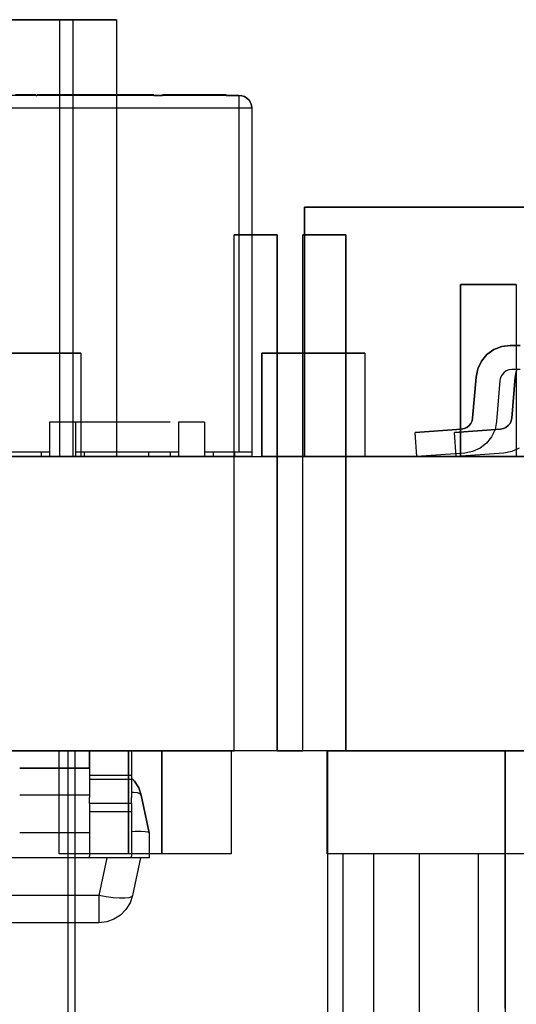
# Model space of a CAD drawing. Header units: inches. Extents: x 0 to 297, y -210 to 0.
# Tile 35 of 82: x 138.07 to 139.52, y -178.53 to -175.67. Entities that reach past the tile are written whole.
import ezdxf

# ---------------------------------------------------------------- set-up
doc = ezdxf.new("R2010")
doc.units = ezdxf.units.IN
doc.header["$MEASUREMENT"] = 0

msp = doc.modelspace()

# ---------------------------------------------------------------- linework, layer by layer
at = {"color": 18, "true_color": 0x000000}
for p, q in [((138.2271, -175.6701), (137.2111, -175.6701)), ((137.8776, -175.6701), (138.2271, -175.6701)), ((138.0609, -175.6701), (138.1879, -175.6701)), ((138.1879, -175.6701), (138.0609, -175.6701)), ((138.1879, -175.6701), (138.1879, -176.9401)), ((138.1879, -175.6701), (138.1879, -176.9401)), ((138.2271, -175.6701), (138.3541, -175.6701)), ((138.2271, -175.6701), (138.2271, -176.9401)), ((138.3541, -175.6701), (138.2271, -175.6701)), ((138.3541, -175.6701), (138.3541, -176.9401)), ((138.3541, -175.6701), (138.3541, -176.9401)), ((138.7093, -175.8901), (136.5343, -175.8901)), ((138.0603, -175.8886), (138.0813, -175.8886)), ((138.0813, -175.8886), (138.0603, -175.8886)), ((138.0813, -175.8886), (138.1003, -175.8886)), ((138.0813, -175.8886), (138.0813, -175.8901)), ((138.1003, -175.8886), (138.0813, -175.8886)), ((138.1003, -175.8886), (138.1188, -175.8886)), ((138.1003, -175.8886), (138.1003, -175.8901)), ((138.1188, -175.8886), (138.1003, -175.8886)), ((138.1188, -175.8886), (138.1188, -175.8901)), ((138.1188, -175.8886), (138.1188, -175.8901)), ((138.1188, -175.8901), (138.1223, -175.8901)), ((138.1223, -175.8901), (138.1223, -175.8886)), ((138.1223, -175.8886), (138.1408, -175.8886)), ((138.1223, -175.8886), (138.1223, -175.8901)), ((138.1408, -175.8886), (138.1223, -175.8886)), ((138.1408, -175.8886), (138.1503, -175.8886)), ((138.1408, -175.8886), (138.1408, -175.8901)), ((138.1423, -175.8886), (138.1408, -175.8886)), ((138.1463, -175.8886), (138.1423, -175.8886)), ((138.1503, -175.8886), (138.1463, -175.8886)), ((138.1503, -175.8886), (138.1598, -175.8886)), ((138.1543, -175.8886), (138.1503, -175.8886)), ((138.1503, -175.8886), (138.1503, -175.8901)), ((138.1573, -175.8886), (138.1543, -175.8886)), ((138.1593, -175.8886), (138.1573, -175.8886)), ((138.1598, -175.8886), (138.1593, -175.8886)), ((138.1598, -175.8886), (138.1808, -175.8886)), ((138.1598, -175.8886), (138.1598, -175.8901)), ((138.1838, -175.8886), (138.1598, -175.8886)), ((138.1808, -175.8886), (138.1848, -175.8886)), ((138.1808, -175.8886), (138.1808, -175.8901)), ((138.1813, -175.8886), (138.1808, -175.8886)), ((138.1823, -175.8886), (138.1813, -175.8886)), ((138.1843, -175.8886), (138.1823, -175.8886)), ((138.1848, -175.8886), (138.1838, -175.8886)), ((138.1838, -175.8886), (138.1838, -175.8886)), ((138.1848, -175.8886), (138.1843, -175.8886)), ((138.1848, -175.8886), (138.1893, -175.8886)), ((138.1848, -175.8886), (138.1848, -175.8901)), ((138.1893, -175.8886), (138.1848, -175.8886)), ((138.1903, -175.8886), (138.1848, -175.8886)), ((138.1873, -175.8886), (138.1873, -175.8886)), ((138.1878, -175.8886), (138.1873, -175.8886)), ((138.1888, -175.8886), (138.1878, -175.8886)), ((138.1903, -175.8886), (138.1888, -175.8886)), ((138.1893, -175.8886), (138.1903, -175.8886)), ((138.1893, -175.8886), (138.1893, -175.8901)), ((138.1903, -175.8886), (138.1893, -175.8886)), ((138.1903, -175.8886), (138.1923, -175.8886)), ((138.1923, -175.8886), (138.1903, -175.8886)), ((138.1903, -175.8886), (138.1903, -175.8901)), ((138.1913, -175.8886), (138.1903, -175.8886)), ((138.1928, -175.8886), (138.1903, -175.8886)), ((138.1923, -175.8886), (138.1913, -175.8886)), ((138.1923, -175.8886), (138.2058, -175.8886)), ((138.1923, -175.8886), (138.1923, -175.8901)), ((138.1938, -175.8886), (138.1923, -175.8886)), ((138.1963, -175.8886), (138.1928, -175.8886)), ((138.2088, -175.8886), (138.1938, -175.8886)), ((138.1963, -175.8886), (138.1938, -175.8886)), ((138.2058, -175.8886), (138.1963, -175.8886)), ((138.2003, -175.8886), (138.1963, -175.8886)), ((138.2098, -175.8886), (138.2003, -175.8886)), ((138.2058, -175.8886), (138.2278, -175.8886)), ((138.2088, -175.8886), (138.2058, -175.8886)), ((138.2058, -175.8886), (138.2058, -175.8901)), ((138.2123, -175.8886), (138.2088, -175.8886)), ((138.2123, -175.8886), (138.2093, -175.8886)), ((138.2413, -175.8886), (138.2098, -175.8886)), ((138.2098, -175.8886), (138.2098, -175.8886)), ((138.2168, -175.8886), (138.2123, -175.8886)), ((138.2198, -175.8886), (138.2168, -175.8886)), ((138.2223, -175.8886), (138.2198, -175.8886)), ((138.2223, -175.8886), (138.2198, -175.8886)), ((138.2248, -175.8886), (138.2223, -175.8886)), ((138.2263, -175.8886), (138.2248, -175.8886)), ((138.2288, -175.8886), (138.2248, -175.8886)), ((138.2273, -175.8886), (138.2263, -175.8886)), ((138.2278, -175.8886), (138.2273, -175.8886)), ((138.2278, -175.8886), (138.2288, -175.8886)), ((138.2278, -175.8886), (138.2278, -175.8901)), ((138.2288, -175.8886), (138.2303, -175.8886)), ((138.2288, -175.8886), (138.2288, -175.8901)), ((138.2303, -175.8886), (138.2288, -175.8886)), ((138.2303, -175.8886), (138.2363, -175.8886)), ((138.2308, -175.8886), (138.2303, -175.8886)), ((138.2303, -175.8886), (138.2303, -175.8901)), ((138.2318, -175.8886), (138.2308, -175.8886)), ((138.2338, -175.8886), (138.2318, -175.8886)), ((138.2353, -175.8886), (138.2338, -175.8886)), ((138.2363, -175.8886), (138.2353, -175.8886)), ((138.2363, -175.8886), (138.2573, -175.8886)), ((138.2363, -175.8886), (138.2363, -175.8901)), ((138.2573, -175.8886), (138.2363, -175.8886)), ((138.2458, -175.8886), (138.2413, -175.8886)), ((138.2413, -175.8886), (138.2413, -175.8886)), ((138.2458, -175.8886), (138.2458, -175.8886)), ((138.2938, -175.8886), (138.2458, -175.8886)), ((138.2573, -175.8886), (138.2688, -175.8886)), ((138.2573, -175.8886), (138.2573, -175.8901)), ((138.2688, -175.8886), (138.2573, -175.8886)), ((138.2688, -175.8886), (138.2868, -175.8886)), ((138.2688, -175.8886), (138.2688, -175.8901)), ((138.2868, -175.8886), (138.2688, -175.8886)), ((138.2868, -175.8886), (138.2898, -175.8886)), ((138.2868, -175.8886), (138.2868, -175.8901)), ((138.2893, -175.8886), (138.2868, -175.8886)), ((138.2898, -175.8886), (138.2893, -175.8886)), ((138.2898, -175.8886), (138.3118, -175.8886)), ((138.2898, -175.8886), (138.2898, -175.8901)), ((138.3118, -175.8886), (138.2898, -175.8886)), ((138.2938, -175.8886), (138.2938, -175.8886)), ((138.2978, -175.8886), (138.2938, -175.8886)), ((138.2988, -175.8886), (138.2978, -175.8886)), ((138.2978, -175.8886), (138.2978, -175.8886)), ((138.3003, -175.8886), (138.2988, -175.8886)), ((138.3003, -175.8886), (138.3003, -175.8886)), ((138.3043, -175.8886), (138.3003, -175.8886)), ((138.3043, -175.8886), (138.3043, -175.8886)), ((138.3063, -175.8886), (138.3043, -175.8886)), ((138.3083, -175.8886), (138.3063, -175.8886)), ((138.3063, -175.8886), (138.3063, -175.8886)), ((138.3068, -175.8886), (138.3063, -175.8886)), ((138.3083, -175.8886), (138.3068, -175.8886)), ((138.3083, -175.8886), (138.3083, -175.8886)), ((138.3123, -175.8886), (138.3083, -175.8886)), ((138.3118, -175.8886), (138.3193, -175.8886)), ((138.3118, -175.8886), (138.3118, -175.8901)), ((138.3193, -175.8886), (138.3118, -175.8886)), ((138.3238, -175.8886), (138.3123, -175.8886)), ((138.3203, -175.8886), (138.3123, -175.8886)), ((138.3193, -175.8886), (138.3253, -175.8886)), ((138.3193, -175.8886), (138.3193, -175.8901)), ((138.3253, -175.8886), (138.3193, -175.8886)), ((138.3238, -175.8886), (138.3203, -175.8886)), ((138.3203, -175.8886), (138.3203, -175.8886)), ((138.3273, -175.8886), (138.3238, -175.8886)), ((138.3253, -175.8886), (138.3518, -175.8886)), ((138.3253, -175.8886), (138.3253, -175.8901)), ((138.3518, -175.8886), (138.3253, -175.8886)), ((138.3273, -175.8886), (138.3253, -175.8886)), ((138.3318, -175.8886), (138.3273, -175.8886)), ((138.3353, -175.8886), (138.3318, -175.8886)), ((138.3378, -175.8886), (138.3353, -175.8886)), ((138.3378, -175.8886), (138.3353, -175.8886)), ((138.3403, -175.8886), (138.3378, -175.8886)), ((138.3418, -175.8886), (138.3403, -175.8886)), ((138.3443, -175.8886), (138.3403, -175.8886)), ((138.3433, -175.8886), (138.3418, -175.8886)), ((138.3433, -175.8886), (138.3433, -175.8886)), ((138.3433, -175.8886), (138.3433, -175.8886)), ((138.3443, -175.8886), (138.3443, -175.8886)), ((138.3463, -175.8886), (138.3443, -175.8886)), ((138.3463, -175.8886), (138.3463, -175.8886)), ((138.3483, -175.8886), (138.3483, -175.8886)), ((138.3663, -175.8886), (138.3483, -175.8886)), ((138.3518, -175.8886), (138.3528, -175.8886)), ((138.3528, -175.8886), (138.3518, -175.8886)), ((138.3518, -175.8886), (138.3518, -175.8901)), ((138.3528, -175.8886), (138.3548, -175.8886)), ((138.3528, -175.8886), (138.3528, -175.8901)), ((138.3548, -175.8886), (138.3528, -175.8886)), ((138.3548, -175.8886), (138.3598, -175.8886)), ((138.3548, -175.8886), (138.3548, -175.8901)), ((138.3598, -175.8886), (138.3548, -175.8886)), ((138.3598, -175.8886), (138.3903, -175.8886)), ((138.3598, -175.8886), (138.3598, -175.8901)), ((138.3948, -175.8886), (138.3598, -175.8886)), ((138.3663, -175.8886), (138.3663, -175.8886)), ((138.3913, -175.8886), (138.3663, -175.8886)), ((138.3903, -175.8886), (138.3948, -175.8886)), ((138.3903, -175.8886), (138.3903, -175.8901)), ((138.3948, -175.8886), (138.3903, -175.8886)), ((138.3913, -175.8886), (138.3913, -175.8886)), ((138.4078, -175.8886), (138.3913, -175.8886)), ((138.3948, -175.8886), (138.4573, -175.8886)), ((138.3948, -175.8886), (138.3948, -175.8901)), ((138.4573, -175.8886), (138.3948, -175.8886)), ((138.4078, -175.8886), (138.4078, -175.8886)), ((138.4143, -175.8886), (138.4143, -175.8886)), ((138.4393, -175.8886), (138.4143, -175.8886)), ((138.4393, -175.8886), (138.4393, -175.8886)), ((138.4573, -175.8886), (138.4618, -175.8886)), ((138.4573, -175.8886), (138.4573, -175.8901)), ((138.4618, -175.8886), (138.4573, -175.8886)), ((138.4618, -175.8886), (138.4618, -175.8901)), ((138.4618, -175.8886), (138.4618, -175.8901)), ((138.4618, -175.8901), (138.4873, -175.8901)), ((138.4873, -175.8901), (138.4873, -175.8886)), ((138.4873, -175.8886), (138.4898, -175.8886)), ((138.4873, -175.8886), (138.4873, -175.8901)), ((138.4898, -175.8886), (138.4873, -175.8886)), ((138.4898, -175.8886), (138.4943, -175.8886)), ((138.4923, -175.8886), (138.4898, -175.8886)), ((138.4898, -175.8886), (138.4898, -175.8901)), ((138.4943, -175.8886), (138.4923, -175.8886)), ((138.4943, -175.8886), (138.4973, -175.8886)), ((138.4958, -175.8886), (138.4943, -175.8886)), ((138.4943, -175.8886), (138.4943, -175.8901)), ((138.4968, -175.8886), (138.4958, -175.8886)), ((138.4973, -175.8886), (138.4968, -175.8886)), ((138.4973, -175.8886), (138.5328, -175.8886)), ((138.4973, -175.8886), (138.4973, -175.8901)), ((138.5328, -175.8886), (138.4973, -175.8886)), ((138.5328, -175.8886), (138.5348, -175.8886)), ((138.5328, -175.8886), (138.5328, -175.8901)), ((138.5348, -175.8886), (138.5328, -175.8886)), ((138.5363, -175.8886), (138.5328, -175.8886)), ((138.5348, -175.8886), (138.5363, -175.8886)), ((138.5363, -175.8886), (138.5348, -175.8886)), ((138.5348, -175.8886), (138.5348, -175.8901)), ((138.5363, -175.8886), (138.5448, -175.8886)), ((138.5363, -175.8886), (138.5363, -175.8901)), ((138.5448, -175.8886), (138.5363, -175.8886)), ((138.5408, -175.8886), (138.5408, -175.8886)), ((138.5413, -175.8886), (138.5408, -175.8886)), ((138.5448, -175.8886), (138.5533, -175.8886)), ((138.5533, -175.8886), (138.5448, -175.8886)), ((138.5448, -175.8886), (138.5448, -175.8901)), ((138.5533, -175.8886), (138.5548, -175.8886)), ((138.5578, -175.8886), (138.5533, -175.8886)), ((138.5533, -175.8886), (138.5533, -175.8901)), ((138.5548, -175.8886), (138.5533, -175.8886)), ((138.5548, -175.8886), (138.5563, -175.8886)), ((138.5563, -175.8886), (138.5548, -175.8886)), ((138.5548, -175.8886), (138.5548, -175.8901)), ((138.5563, -175.8886), (138.5578, -175.8886)), ((138.5563, -175.8886), (138.5563, -175.8901)), ((138.5578, -175.8886), (138.5653, -175.8886)), ((138.5653, -175.8886), (138.5578, -175.8886)), ((138.5578, -175.8886), (138.5578, -175.8901)), ((138.5653, -175.8886), (138.5578, -175.8886)), ((138.5653, -175.8886), (138.5663, -175.8886)), ((138.5723, -175.8886), (138.5653, -175.8886)), ((138.5653, -175.8886), (138.5653, -175.8901)), ((138.5663, -175.8886), (138.5723, -175.8886)), ((138.5663, -175.8886), (138.5663, -175.8901)), ((138.5678, -175.8886), (138.5663, -175.8886)), ((138.5723, -175.8886), (138.5678, -175.8886)), ((138.5723, -175.8886), (138.5778, -175.8886)), ((138.5778, -175.8886), (138.5723, -175.8886)), ((138.5723, -175.8886), (138.5723, -175.8901)), ((138.5778, -175.8886), (138.6208, -175.8886)), ((138.5778, -175.8886), (138.5778, -175.8901)), ((138.6208, -175.8886), (138.5778, -175.8886)), ((138.6208, -175.8886), (138.6723, -175.8886)), ((138.6208, -175.8886), (138.6208, -175.8901)), ((138.6723, -175.8886), (138.6208, -175.8886)), ((138.6723, -175.8886), (138.6723, -175.8901)), ((138.6723, -175.8886), (138.6723, -175.8901)), ((138.6723, -175.8901), (138.7093, -175.8901)), ((138.7093, -175.8901), (138.7178, -175.8911)), ((138.7178, -175.8911), (138.7093, -175.8901)), ((138.7093, -175.8901), (138.7093, -175.8911)), ((138.7093, -175.8911), (138.7093, -175.8936)), ((138.7093, -175.8936), (138.7093, -175.8981)), ((138.7178, -175.8911), (138.7258, -175.8936)), ((138.7258, -175.8936), (138.7178, -175.8911)), ((138.7258, -175.8936), (138.7328, -175.8981)), ((138.7328, -175.8981), (138.7258, -175.8936)), ((138.7093, -175.8981), (138.7093, -175.9041)), ((138.7093, -175.9041), (138.7093, -175.9111)), ((138.7093, -175.9111), (138.7093, -175.9191)), ((138.7093, -175.9191), (138.7093, -175.9276)), ((138.7328, -175.8981), (138.7388, -175.9041)), ((138.7388, -175.9041), (138.7328, -175.8981)), ((138.7388, -175.9041), (138.7433, -175.9111)), ((138.7433, -175.9111), (138.7388, -175.9041)), ((138.7433, -175.9111), (138.7458, -175.9191)), ((138.7458, -175.9191), (138.7433, -175.9111)), ((138.7458, -175.9191), (138.7468, -175.9276)), ((138.7468, -175.9276), (138.7458, -175.9191)), ((138.7093, -175.9276), (136.5343, -175.9276)), ((138.7178, -175.9276), (138.7093, -175.9276)), ((138.7093, -175.9276), (138.7093, -176.9276)), ((138.7258, -175.9276), (138.7178, -175.9276)), ((138.7328, -175.9276), (138.7258, -175.9276)), ((138.7388, -175.9276), (138.7328, -175.9276)), ((138.7433, -175.9276), (138.7388, -175.9276)), ((138.7458, -175.9276), (138.7433, -175.9276)), ((138.7468, -175.9276), (138.7458, -175.9276)), ((138.7468, -175.9276), (138.7468, -176.9276)), ((138.7468, -175.9276), (138.7468, -176.9276)), ((138.9005, -176.9401), (138.9005, -176.2151)), ((138.9005, -176.2151), (139.6245, -176.2151)), ((138.9005, -176.2151), (138.9005, -176.9401)), ((139.6245, -176.2151), (138.9005, -176.2151)), ((138.6955, -177.7959), (138.6955, -176.2959)), ((138.6955, -176.2959), (138.8205, -176.2959)), ((138.6955, -177.7959), (138.6955, -176.2959)), ((138.8205, -176.2959), (138.6955, -176.2959)), ((138.8205, -176.2959), (138.8205, -177.7959)), ((138.8205, -177.7959), (138.8205, -176.2959)), ((138.8955, -177.7959), (138.8955, -176.2959)), ((138.8955, -176.2959), (139.0205, -176.2959)), ((138.8955, -177.7959), (138.8955, -176.2959)), ((139.0205, -176.2959), (138.8955, -176.2959)), ((139.0205, -176.2959), (139.0205, -177.7959)), ((139.0205, -177.7959), (139.0205, -176.2959)), ((139.3537, -176.4401), (139.5152, -176.4401)), ((139.3537, -176.9401), (139.3537, -176.4401)), ((139.3537, -176.4401), (139.3537, -176.9401)), ((139.5152, -176.4401), (139.3537, -176.4401)), ((139.5152, -176.4401), (139.5152, -176.9401)), ((139.5152, -176.4401), (139.5152, -176.9401)), ((137.9506, -176.6401), (138.2496, -176.6401)), ((138.2496, -176.6401), (137.9506, -176.6401)), ((138.2496, -176.6401), (138.2496, -176.9401)), ((138.2496, -176.6401), (138.2496, -176.9401)), ((138.7761, -176.9401), (138.7761, -176.6401)), ((138.7761, -176.6401), (139.0751, -176.6401)), ((138.7761, -176.6401), (138.7761, -176.9401)), ((139.0751, -176.6401), (138.7761, -176.6401)), ((139.0751, -176.6401), (139.0751, -176.9401)), ((139.0751, -176.6401), (139.0751, -176.9401)), ((139.4304, -176.6441), (139.4509, -176.6296)), ((139.4509, -176.6296), (139.4304, -176.6441)), ((139.4509, -176.6296), (139.4739, -176.6206)), ((139.4739, -176.6206), (139.4509, -176.6296)), ((139.4739, -176.6206), (139.4984, -176.6176)), ((139.4984, -176.6176), (139.4739, -176.6206)), ((139.4984, -176.6176), (139.5269, -176.6176)), ((139.5269, -176.6176), (139.4984, -176.6176)), ((139.4039, -176.6851), (139.4144, -176.6631)), ((139.4144, -176.6631), (139.4039, -176.6851)), ((139.4144, -176.6631), (139.4304, -176.6441)), ((139.4304, -176.6441), (139.4144, -176.6631)), ((139.3989, -176.7096), (139.4039, -176.6851)), ((139.4039, -176.6851), (139.3989, -176.7096)), ((139.4794, -176.6971), (139.4734, -176.7036)), ((139.4794, -176.6971), (139.4734, -176.7036)), ((139.4864, -176.6916), (139.4794, -176.6971)), ((139.4864, -176.6916), (139.4794, -176.6971)), ((139.4944, -176.6886), (139.4864, -176.6916)), ((139.4944, -176.6886), (139.4864, -176.6916)), ((139.5029, -176.6876), (139.4944, -176.6886)), ((139.5029, -176.6876), (139.4944, -176.6886)), ((139.5269, -176.6876), (139.5029, -176.6876)), ((139.5269, -176.6876), (139.5029, -176.6876)), ((139.5127, -176.7096), (139.5177, -176.6851)), ((139.5177, -176.6851), (139.5127, -176.7096)), ((139.3889, -176.8286), (139.3989, -176.7096)), ((139.3989, -176.7096), (139.3889, -176.8286)), ((139.4679, -176.7196), (139.4584, -176.8386)), ((139.4679, -176.7196), (139.4584, -176.8386)), ((139.4699, -176.7111), (139.4679, -176.7196)), ((139.4699, -176.7111), (139.4679, -176.7196)), ((139.4734, -176.7036), (139.4699, -176.7111)), ((139.4734, -176.7036), (139.4699, -176.7111)), ((139.5027, -176.8286), (139.5127, -176.7096)), ((139.5127, -176.7096), (139.5027, -176.8286)), ((138.2343, -176.8401), (138.1593, -176.8401)), ((138.1593, -176.8401), (138.1593, -176.9276)), ((138.2343, -176.8401), (138.1593, -176.8401)), ((138.1593, -176.8401), (138.1593, -176.9401)), ((138.5093, -176.8401), (138.1593, -176.8401)), ((138.2343, -176.8401), (138.2343, -176.9276)), ((138.2343, -176.8401), (138.2343, -176.9401)), ((138.6093, -176.8401), (138.5343, -176.8401)), ((138.5343, -176.8401), (138.5343, -176.9276)), ((138.5593, -176.8401), (138.5343, -176.8401)), ((138.5343, -176.8401), (138.5343, -176.9401)), ((138.6093, -176.8401), (138.5343, -176.8401)), ((138.6093, -176.8401), (138.6093, -176.9276)), ((138.6093, -176.8401), (138.6093, -176.9401)), ((139.3839, -176.8446), (139.3874, -176.8371)), ((139.3874, -176.8371), (139.3839, -176.8446)), ((139.3874, -176.8371), (139.3889, -176.8286)), ((139.3889, -176.8286), (139.3874, -176.8371)), ((139.4584, -176.8386), (139.4539, -176.8621)), ((139.4584, -176.8386), (139.4539, -176.8621)), ((139.4977, -176.8446), (139.5012, -176.8371)), ((139.5012, -176.8371), (139.4977, -176.8446)), ((139.5012, -176.8371), (139.5027, -176.8286)), ((139.5027, -176.8286), (139.5012, -176.8371)), ((139.2219, -176.8701), (139.3564, -176.8611)), ((139.3564, -176.8611), (139.2219, -176.8701)), ((139.2269, -176.9401), (139.2219, -176.8701)), ((139.2269, -176.9401), (139.2219, -176.8701)), ((139.3357, -176.8701), (139.4702, -176.8611)), ((139.4702, -176.8611), (139.3357, -176.8701)), ((139.3407, -176.9401), (139.3357, -176.8701)), ((139.3407, -176.9401), (139.3357, -176.8701)), ((139.3564, -176.8611), (139.3644, -176.8591)), ((139.3644, -176.8591), (139.3564, -176.8611)), ((139.3644, -176.8591), (139.3719, -176.8561)), ((139.3719, -176.8561), (139.3644, -176.8591)), ((139.3719, -176.8561), (139.3784, -176.8506)), ((139.3784, -176.8506), (139.3719, -176.8561)), ((139.3784, -176.8506), (139.3839, -176.8446)), ((139.3839, -176.8446), (139.3784, -176.8506)), ((139.4539, -176.8621), (139.4439, -176.8831)), ((139.4539, -176.8621), (139.4439, -176.8831)), ((139.4702, -176.8611), (139.4782, -176.8591)), ((139.4782, -176.8591), (139.4702, -176.8611)), ((139.4782, -176.8591), (139.4857, -176.8561)), ((139.4857, -176.8561), (139.4782, -176.8591)), ((139.4857, -176.8561), (139.4922, -176.8506)), ((139.4922, -176.8506), (139.4857, -176.8561)), ((139.4922, -176.8506), (139.4977, -176.8446)), ((139.4977, -176.8446), (139.4922, -176.8506)), ((139.4439, -176.8831), (139.4289, -176.9016)), ((139.4439, -176.8831), (139.4289, -176.9016)), ((138.1593, -176.9276), (137.9843, -176.9276)), ((138.1343, -176.9276), (138.1343, -176.9401)), ((138.5343, -176.9276), (138.2343, -176.9276)), ((138.2593, -176.9276), (138.2593, -176.9401)), ((138.4468, -176.9276), (138.4468, -176.9401)), ((138.5093, -176.9276), (138.5093, -176.9401)), ((138.7093, -176.9276), (138.6093, -176.9276)), ((138.6343, -176.9276), (138.6343, -176.9401)), ((138.6968, -176.9276), (138.6968, -176.9401)), ((138.7178, -176.9276), (138.7093, -176.9276)), ((138.7258, -176.9276), (138.7178, -176.9276)), ((138.7328, -176.9276), (138.7258, -176.9276)), ((138.7388, -176.9276), (138.7328, -176.9276)), ((138.7433, -176.9276), (138.7388, -176.9276)), ((138.7458, -176.9276), (138.7433, -176.9276)), ((138.7468, -176.9276), (138.7458, -176.9276)), ((138.7468, -176.9276), (138.7468, -176.9401)), ((138.7468, -176.9276), (138.7468, -176.9401)), ((139.3889, -176.9261), (139.3659, -176.9306)), ((139.3889, -176.9261), (139.3659, -176.9306)), ((139.4104, -176.9161), (139.3889, -176.9261)), ((139.4104, -176.9161), (139.3889, -176.9261)), ((139.4289, -176.9016), (139.4104, -176.9161)), ((139.4289, -176.9016), (139.4104, -176.9161)), ((139.5027, -176.9261), (139.4797, -176.9306)), ((139.5027, -176.9261), (139.4797, -176.9306)), ((139.5242, -176.9161), (139.5027, -176.9261)), ((139.5242, -176.9161), (139.5027, -176.9261)), ((82.2458, -176.9401), (183.8458, -176.9401)), ((138.2271, -176.9401), (137.2111, -176.9401)), ((138.2271, -176.9401), (137.8776, -176.9401)), ((138.2496, -176.9401), (137.9506, -176.9401)), ((138.2496, -176.9401), (137.9506, -176.9401)), ((138.1879, -176.9401), (138.0609, -176.9401)), ((138.1879, -176.9401), (138.0609, -176.9401)), ((138.1343, -176.9401), (138.0718, -176.9401)), ((138.0723, -176.9401), (138.0718, -176.9401)), ((138.0768, -176.9401), (138.0723, -176.9401)), ((138.0853, -176.9401), (138.0768, -176.9401)), ((138.0973, -176.9401), (138.0853, -176.9401)), ((138.1118, -176.9401), (138.0973, -176.9401)), ((138.1288, -176.9401), (138.1118, -176.9401)), ((138.1343, -176.9401), (138.1288, -176.9401)), ((138.1593, -176.9401), (138.1343, -176.9401)), ((138.1593, -176.9401), (138.1343, -176.9401)), ((138.2343, -176.9401), (138.1593, -176.9401)), ((138.2343, -176.9401), (138.1593, -176.9401)), ((138.5093, -176.9401), (138.1593, -176.9401)), ((138.3541, -176.9401), (138.2271, -176.9401)), ((138.3541, -176.9401), (138.2271, -176.9401)), ((138.2593, -176.9401), (138.2343, -176.9401)), ((138.2593, -176.9401), (138.2343, -176.9401)), ((138.4468, -176.9401), (138.2593, -176.9401)), ((138.5093, -176.9401), (138.4468, -176.9401)), ((138.4473, -176.9401), (138.4468, -176.9401)), ((138.4508, -176.9401), (138.4473, -176.9401)), ((138.4578, -176.9401), (138.4508, -176.9401)), ((138.4678, -176.9401), (138.4578, -176.9401)), ((138.4803, -176.9401), (138.4678, -176.9401)), ((138.4943, -176.9401), (138.4803, -176.9401)), ((138.5093, -176.9401), (138.4943, -176.9401)), ((138.5343, -176.9401), (138.5093, -176.9401)), ((138.5343, -176.9401), (138.5093, -176.9401)), ((138.6093, -176.9401), (138.5343, -176.9401)), ((138.6343, -176.9401), (138.5343, -176.9401)), ((138.6093, -176.9401), (138.5343, -176.9401)), ((138.6343, -176.9401), (138.6093, -176.9401)), ((138.6343, -176.9401), (138.6093, -176.9401)), ((138.6968, -176.9401), (138.6343, -176.9401)), ((138.6968, -176.9401), (138.6343, -176.9401)), ((138.7468, -176.9401), (138.6968, -176.9401)), ((138.7468, -176.9401), (138.6968, -176.9401)), ((139.0751, -176.9401), (138.7761, -176.9401)), ((139.0751, -176.9401), (138.7761, -176.9401)), ((139.6245, -176.9401), (138.9005, -176.9401)), ((139.6245, -176.9401), (138.9005, -176.9401)), ((139.3659, -176.9306), (139.2269, -176.9401)), ((139.3659, -176.9306), (139.2269, -176.9401)), ((139.4797, -176.9306), (139.3407, -176.9401)), ((139.4797, -176.9306), (139.3407, -176.9401)), ((139.5152, -176.9401), (139.3537, -176.9401)), ((139.5152, -176.9401), (139.3537, -176.9401)), ((183.8458, -177.7959), (82.2458, -177.7959)), ((137.75, -177.7959), (138.2125, -177.7959)), ((138.102, -177.7959), (138.002, -177.7959)), ((138.172, -177.7959), (138.102, -177.7959)), ((138.208, -177.7959), (138.172, -177.7959)), ((138.1867, -178.0959), (138.1867, -177.7959)), ((138.1867, -177.7959), (138.4857, -177.7959)), ((138.4857, -177.7959), (138.1867, -177.7959)), ((138.1867, -178.0959), (138.1867, -177.7959)), ((138.2125, -177.7959), (138.208, -177.7959)), ((138.2125, -177.7959), (138.2125, -179.2959)), ((138.2125, -177.7959), (138.2125, -178.5459)), ((138.233, -179.2959), (138.233, -177.7959)), ((138.233, -177.7959), (138.6955, -177.7959)), ((138.2375, -177.7959), (138.233, -177.7959)), ((138.233, -178.5459), (138.233, -177.7959)), ((138.2735, -177.7959), (138.2375, -177.7959)), ((138.3435, -177.7959), (138.2735, -177.7959)), ((138.2747, -177.8464), (138.2747, -177.7964)), ((138.2747, -177.7964), (138.3972, -177.7964)), ((138.3972, -177.7964), (138.2747, -177.7964)), ((138.2747, -177.7964), (138.2747, -177.8684)), ((138.4435, -177.7959), (138.3435, -177.7959)), ((138.3882, -178.0959), (138.3882, -177.7959)), ((138.3882, -177.7959), (138.6872, -177.7959)), ((138.6872, -177.7959), (138.3882, -177.7959)), ((138.3882, -177.7959), (138.3882, -178.0959)), ((138.3972, -177.7964), (138.3972, -177.8684)), ((138.3972, -177.7964), (138.3972, -177.8684)), ((138.5675, -177.7959), (138.4435, -177.7959)), ((138.4857, -177.7959), (138.4857, -178.0959)), ((138.4857, -178.0959), (138.4857, -177.7959)), ((138.7085, -177.7959), (138.5675, -177.7959)), ((138.6872, -177.7959), (138.6872, -178.0959)), ((138.6872, -177.7959), (138.6872, -178.0959)), ((138.858, -177.7959), (138.7085, -177.7959)), ((138.8205, -177.7959), (138.8955, -177.7959)), ((138.8955, -177.7959), (138.8205, -177.7959)), ((139.0075, -177.7959), (138.858, -177.7959)), ((138.9664, -178.0959), (138.9664, -177.7959)), ((138.9664, -177.7959), (138.9674, -177.7959)), ((138.9664, -177.7959), (138.9664, -177.7959)), ((138.9664, -177.7959), (138.9664, -178.0959)), ((138.9664, -177.7959), (138.9664, -177.7959)), ((138.9664, -177.7959), (138.9664, -178.0959)), ((138.9674, -177.7959), (138.9664, -177.7959)), ((138.9664, -177.7959), (138.9664, -178.0959)), ((138.9674, -177.7959), (140.0179, -177.7959)), ((140.0179, -177.7959), (138.9674, -177.7959)), ((138.9674, -177.7959), (138.9674, -178.0959)), ((139.1485, -177.7959), (139.0075, -177.7959)), ((139.0205, -177.7959), (139.483, -177.7959)), ((139.2725, -177.7959), (139.1485, -177.7959)), ((139.3725, -177.7959), (139.2725, -177.7959)), ((139.4425, -177.7959), (139.3725, -177.7959)), ((139.4785, -177.7959), (139.4425, -177.7959)), ((139.483, -177.7959), (139.4785, -177.7959)), ((139.483, -177.7959), (139.483, -179.2959)), ((139.483, -178.5459), (139.483, -177.7959)), ((138.0722, -177.8464), (138.2747, -177.8464)), ((138.2747, -177.8464), (138.0722, -177.8464)), ((138.3972, -177.8684), (138.2747, -177.8684)), ((138.2747, -177.8684), (138.2747, -177.8799)), ((138.3972, -177.8684), (138.3972, -177.8754)), ((138.3972, -177.8684), (138.3972, -177.8799)), ((138.2747, -177.8799), (138.2747, -177.8834)), ((138.3972, -177.8799), (138.2747, -177.8799)), ((138.2747, -177.8834), (138.2747, -177.8904)), ((138.2747, -177.8904), (138.2747, -177.9014)), ((138.2747, -177.9014), (138.2747, -177.9154)), ((138.3972, -177.8754), (138.4062, -177.8844)), ((138.4062, -177.8844), (138.3972, -177.8754)), ((138.3972, -177.8799), (138.3972, -177.8834)), ((138.3972, -177.8834), (138.3972, -177.8904)), ((138.3972, -177.8904), (138.3972, -177.9014)), ((138.3972, -177.9014), (138.3972, -177.9154)), ((138.4062, -177.8844), (138.4182, -177.9039)), ((138.4182, -177.9039), (138.4062, -177.8844)), ((138.2747, -177.9254), (138.0722, -177.9254)), ((138.2747, -177.9154), (138.2747, -177.9319)), ((138.3972, -177.9154), (138.3972, -177.9319)), ((138.4027, -177.9174), (138.3972, -177.9174)), ((138.4142, -177.9189), (138.4027, -177.9174)), ((138.4222, -177.9214), (138.4142, -177.9189)), ((138.4182, -177.9039), (138.4252, -177.9254)), ((138.4252, -177.9254), (138.4182, -177.9039)), ((138.4252, -177.9254), (138.4222, -177.9214)), ((138.4252, -177.9254), (138.4487, -178.0349)), ((138.4487, -178.0349), (138.4252, -177.9254)), ((138.2747, -177.9499), (138.2747, -177.9319)), ((138.2747, -177.9499), (138.2747, -177.9734)), ((138.3972, -177.9499), (138.2747, -177.9499)), ((138.3972, -177.9499), (138.3972, -177.9319)), ((138.3972, -177.9499), (138.3972, -177.9734)), ((138.2747, -177.9734), (138.2747, -178.0089)), ((138.3972, -177.9734), (138.2747, -177.9734)), ((138.3972, -177.9734), (138.3972, -178.0089)), ((138.2747, -178.0089), (138.2747, -178.0414)), ((138.3972, -178.0089), (138.3972, -178.0414)), ((138.2747, -178.0349), (138.0722, -178.0349)), ((138.2747, -178.0414), (138.2747, -178.0689)), ((138.4077, -178.0309), (138.3972, -178.0314)), ((138.3972, -178.0414), (138.3972, -178.0689)), ((138.4247, -178.0309), (138.4077, -178.0309)), ((138.4372, -178.0314), (138.4247, -178.0309)), ((138.4457, -178.0329), (138.4372, -178.0314)), ((138.4487, -178.0349), (138.4457, -178.0329)), ((138.4487, -178.0349), (138.4487, -178.1074)), ((138.4487, -178.0349), (138.4487, -178.0349)), ((138.4487, -178.0349), (138.4487, -178.1074)), ((138.2747, -178.0689), (138.2747, -178.0899)), ((138.3972, -178.0689), (138.3972, -178.0899)), ((138.4857, -178.0959), (138.1867, -178.0959)), ((138.4857, -178.0959), (138.1867, -178.0959)), ((138.2747, -178.0899), (138.2747, -178.1029)), ((138.6872, -178.0959), (138.3882, -178.0959)), ((138.6872, -178.0959), (138.3882, -178.0959)), ((138.3972, -178.0899), (138.3972, -178.1029)), ((138.9674, -178.0959), (138.9664, -178.0959)), ((138.9664, -178.0959), (138.9664, -178.0959)), ((138.9664, -178.0959), (138.9664, -178.0959)), ((138.9674, -178.0959), (138.9664, -178.0959)), ((138.9684, -178.0959), (138.9674, -178.0959)), ((140.0179, -178.0959), (138.9674, -178.0959)), ((138.9684, -183.0459), (138.9684, -178.0959)), ((138.9684, -183.0459), (138.9684, -178.0959)), ((139.0129, -183.0459), (139.0129, -178.0959)), ((139.1019, -183.0459), (139.1019, -178.0959)), ((139.2339, -183.0459), (139.2339, -178.0959)), ((139.4059, -183.0459), (139.4059, -178.0959)), ((138.2747, -178.1074), (136.1222, -178.1074)), ((138.2747, -178.1074), (138.2747, -178.1029)), ((138.3972, -178.1074), (138.2747, -178.1074)), ((138.3257, -178.1074), (138.3027, -178.2169)), ((138.3972, -178.1074), (138.3972, -178.1029)), ((138.4112, -178.1074), (138.3972, -178.1074)), ((138.4237, -178.1074), (138.4002, -178.2169)), ((138.4237, -178.1074), (138.4002, -178.2169)), ((138.4267, -178.1074), (138.4112, -178.1074)), ((138.4487, -178.1074), (138.4237, -178.1074)), ((138.4387, -178.1074), (138.4267, -178.1074)), ((138.4462, -178.1074), (138.4387, -178.1074)), ((138.4487, -178.1074), (138.4462, -178.1074)), ((138.3027, -178.2169), (136.0947, -178.2169)), ((138.3237, -178.2209), (138.3027, -178.2169)), ((138.3027, -178.2169), (138.3027, -178.2384)), ((138.3027, -178.2384), (138.3027, -178.2579)), ((138.3442, -178.2234), (138.3237, -178.2209)), ((138.3622, -178.2249), (138.3442, -178.2234)), ((138.3777, -178.2249), (138.3622, -178.2249)), ((138.3892, -178.2234), (138.3777, -178.2249)), ((138.3932, -178.2384), (138.3812, -178.2579)), ((138.3932, -178.2384), (138.3812, -178.2579)), ((138.3972, -178.2209), (138.3892, -178.2234)), ((138.4002, -178.2169), (138.3932, -178.2384)), ((138.4002, -178.2169), (138.3932, -178.2384)), ((138.4002, -178.2169), (138.3972, -178.2209)), ((138.3027, -178.2579), (138.3027, -178.2739)), ((138.3812, -178.2579), (138.3657, -178.2739)), ((138.3812, -178.2579), (138.3657, -178.2739)), ((138.3027, -178.2964), (136.0947, -178.2964)), ((138.3027, -178.2964), (136.0947, -178.2964)), ((138.3027, -178.2739), (138.3027, -178.2859)), ((138.3027, -178.2859), (138.3027, -178.2934)), ((138.3252, -178.2934), (138.3027, -178.2964)), ((138.3252, -178.2934), (138.3027, -178.2964)), ((138.3027, -178.2934), (138.3027, -178.2964)), ((138.3462, -178.2859), (138.3252, -178.2934)), ((138.3462, -178.2859), (138.3252, -178.2934)), ((138.3657, -178.2739), (138.3462, -178.2859)), ((138.3657, -178.2739), (138.3462, -178.2859))]:
    msp.add_line(p, q, dxfattribs=at)

doc.saveas('drawing.dxf')
